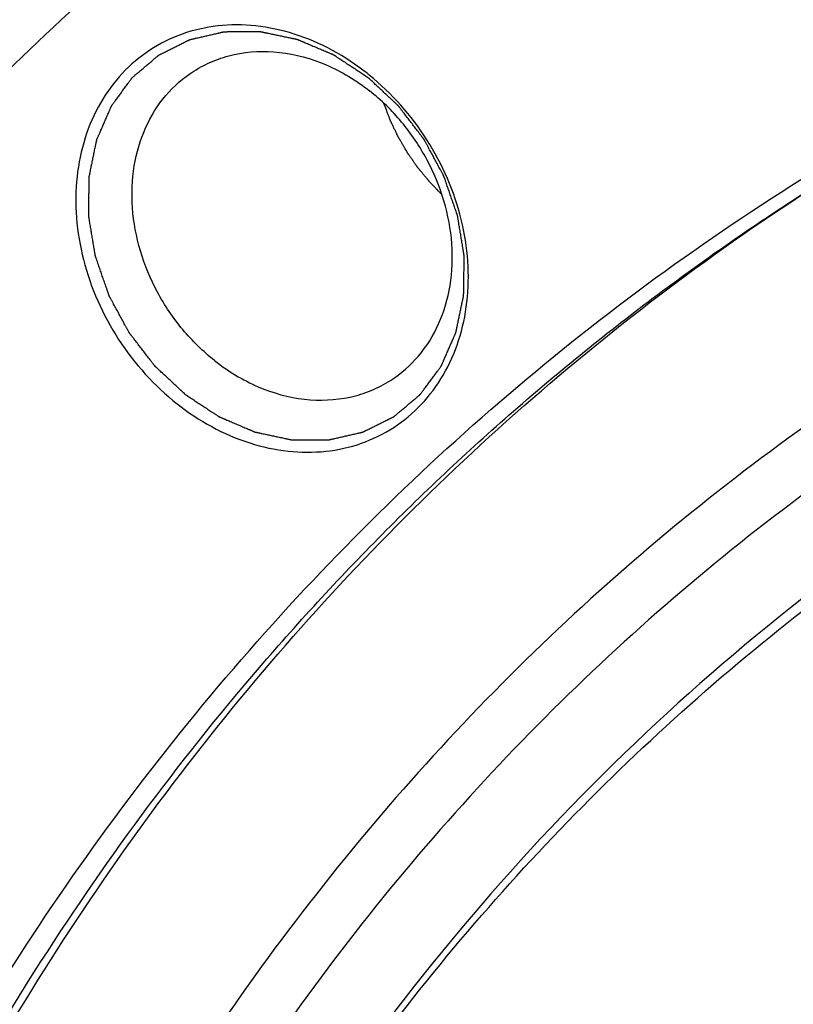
# Model space of a CAD drawing. Header units: millimetres. Extents: x 0 to 420, y 0 to 297.
# Tile 85 of 108: x 131.9 to 137.28, y 61.21 to 68.06. Entities that reach past the tile are written whole.
import ezdxf

# ---------------------------------------------------------------- set-up
doc = ezdxf.new("R2010")
doc.units = ezdxf.units.MM
doc.header["$LTSCALE"] = 23.1
for name, color, linetype in [('030', 7, 'CONTINUOUS'), ('NOS-TELESO', 7, 'CONTINUOUS'), ('PRIR-VYST', 7, 'CONTINUOUS')]:
    doc.layers.add(name, color=color, linetype=linetype)

msp = doc.modelspace()

# ---------------------------------------------------------------- linework, layer by layer
at = {"layer": '030', "color": 7, "linetype": 'Continuous'}
for points, knots in [([(140.28626, 26.71272), (138.67621, 27.98819), (135.70282, 30.90896), (132.21755, 36.08105), (129.84289, 41.80716), (128.72219, 47.75876), (128.93171, 53.59814), (130.47803, 58.98431), (132.85517, 62.8545), (135.29658, 65.36397), (136.67529, 66.41277), (137.39619, 66.88002)], [0, 0, 0, 0, 0.1326998, 0.2670249, 0.400397, 0.5304145, 0.6553332, 0.7744919, 0.8885949, 0.9445, 1, 1, 1, 1]), ([(138.33182, 65.87218), (137.63195, 65.44612), (136.29064, 64.482), (133.90509, 62.14723), (131.56252, 58.49991), (130.01067, 53.37513), (129.75448, 47.78635), (130.79282, 42.0701), (133.05376, 36.56147), (136.39701, 31.58695), (139.25819, 28.78298), (140.80823, 27.5617)], [0, 0, 0, 0, 0.055268, 0.1108992, 0.2244511, 0.343244, 0.4680874, 0.5983123, 0.7320895, 0.8668922, 1, 1, 1, 1]), ([(138.52143, 65.54923), (137.83404, 65.12855), (136.51687, 64.17725), (134.17506, 61.87565), (131.87709, 58.2836), (130.35741, 53.24012), (130.11094, 47.7422), (131.13632, 42.12025), (133.36276, 36.70323), (136.65237, 31.8116), (139.46665, 29.05417), (140.99114, 27.85302)], [0, 0, 0, 0, 0.0552639, 0.1108965, 0.2244627, 0.3432733, 0.4681283, 0.5983539, 0.7321218, 0.8669087, 1, 1, 1, 1]), ([(138.5083, 64.86202), (137.59028, 64.27181), (135.86207, 62.88187), (133.73973, 60.28075), (132.13801, 57.2387), (131.45883, 55.01551), (131.21356, 53.86769)], [0, 0, 0, 0, 0.2420781, 0.4876668, 0.7396549, 1, 1, 1, 1])]:
    msp.add_open_spline(points, degree=3, knots=knots, dxfattribs=at)
at = {"layer": 'NOS-TELESO', "color": 7, "linetype": 'Continuous'}
msp.add_arc((133.21852, 66.29785), 1.76857, 51.121439, 51.765005, dxfattribs=at)
for points, knots in [([(135.04061, 70.71561), (135.54363, 71.03568), (136.58017, 71.63204), (138.21133, 72.3862), (139.91132, 72.99673), (141.67086, 73.4603), (143.48054, 73.77453), (145.33066, 73.9378), (147.21143, 73.94931), (149.76374, 73.76119), (152.9836, 73.13994), (156.12156, 72.0414), (158.57365, 70.88891), (161.00381, 69.54081), (162.73336, 68.34423), (163.83676, 67.47486)], [0, 0, 0, 0, 0.0578921, 0.1159355, 0.1742772, 0.2330556, 0.292397, 0.3524124, 0.4131948, 0.4748182, 0.6006913, 0.7303066, 0.796524, 0.8636001, 1, 1, 1, 1]), ([(138.43144, 23.49535), (136.93395, 24.67523), (134.11679, 27.31291), (130.58136, 31.90499), (127.81805, 37.00579), (125.93274, 42.42363), (124.99727, 47.95519), (125.04324, 52.53488), (125.5905, 56.04363), (126.24178, 58.5498), (127.13166, 60.92904), (128.25189, 63.15852), (129.59194, 65.21641), (131.13908, 67.08254), (132.87842, 68.73845), (134.79305, 70.16778), (136.86419, 71.35639), (139.07145, 72.29265), (141.39311, 72.96753), (143.80636, 73.3747), (146.28766, 73.51054), (148.81293, 73.37409), (151.35783, 72.96703), (153.89785, 72.29366), (156.40901, 71.36049), (159.71021, 69.7712), (162.03509, 68.23423), (163.49606, 67.08314)], [0, 0, 0, 0, 0.0674969, 0.1358969, 0.2043492, 0.2719971, 0.3380787, 0.402026, 0.4331344, 0.4636319, 0.4935394, 0.5229027, 0.5517913, 0.5802971, 0.6085306, 0.6366161, 0.6646856, 0.6928717, 0.7213013, 0.7500887, 0.7793306, 0.8091021, 0.8394549, 0.8704158, 0.9019875, 0.9341498, 1, 1, 1, 1]), ([(138.45487, 23.33533), (137.50406, 24.08447), (135.67109, 25.69479), (133.17707, 28.39059), (130.95512, 31.3441), (129.03911, 34.51043), (127.45782, 37.84199), (126.2352, 41.28858), (125.38985, 44.79837), (124.93482, 48.31854), (124.87745, 51.79612), (125.21921, 55.17866), (125.95575, 58.41496), (127.07688, 61.45571), (128.56651, 64.2541), (130.40297, 66.76668), (132.55786, 68.95335), (134.18851, 70.17342), (135.04061, 70.71561)], [0, 0, 0, 0, 0.0661044, 0.1329508, 0.2002251, 0.2675932, 0.3347168, 0.4012686, 0.4669484, 0.5314978, 0.5947153, 0.6564699, 0.7167132, 0.7754882, 0.8329337, 0.8892814, 0.944845, 1, 1, 1, 1]), ([(134.31307, 67.68702), (134.16213, 67.80595), (133.90691, 67.94703), (133.54209, 68.02553), (133.27581, 68.02643), (133.02336, 67.96932), (132.79492, 67.8561), (132.60008, 67.69126), (132.44676, 67.48181), (132.34067, 67.23651), (132.2854, 66.96518), (132.28256, 66.67817), (132.34882, 66.2862), (132.55648, 65.81879), (132.8326, 65.51297), (132.9911, 65.38809)], [0, 0, 0, 0, 0.1292784, 0.1906501, 0.249707, 0.3069551, 0.3632345, 0.4195779, 0.4770047, 0.5363207, 0.5979864, 0.6620753, 0.7283033, 0.8642545, 1, 1, 1, 1]), ([(133.04788, 65.45338), (133.03909, 65.46157), (133.02153, 65.47796), (132.99517, 65.50254), (132.96882, 65.52712), (132.94247, 65.5517), (132.92051, 65.57218), (132.90294, 65.58857), (132.88976, 65.60086), (132.87878, 65.6111), (132.87, 65.61929), (132.86341, 65.62544), (132.85682, 65.63158), (132.85133, 65.63671), (132.84694, 65.6408), (132.8442, 65.64336), (132.842, 65.64541), (132.84035, 65.64695), (132.83898, 65.64823), (132.83802, 65.64912), (132.83747, 65.64964), (132.83704, 65.65), (132.83671, 65.65048), (132.83624, 65.65107), (132.83543, 65.65213), (132.83427, 65.65363), (132.83287, 65.65544), (132.83101, 65.65785), (132.82869, 65.66086), (132.82496, 65.66567), (132.82031, 65.67169), (132.81473, 65.67892), (132.80915, 65.68614), (132.80171, 65.69578), (132.7924, 65.70782), (132.78124, 65.72227), (132.76635, 65.74153), (132.74775, 65.76561), (132.72914, 65.78969), (132.71426, 65.80896), (132.70309, 65.82341), (132.69379, 65.83545), (132.68635, 65.84508), (132.68077, 65.85231), (132.67518, 65.85953), (132.67053, 65.86555), (132.66681, 65.87037), (132.66448, 65.87338), (132.66262, 65.87579), (132.66123, 65.87759), (132.66007, 65.8791), (132.65925, 65.88015), (132.65879, 65.88076), (132.65842, 65.88119), (132.65817, 65.88171), (132.6578, 65.88237), (132.65717, 65.88355), (132.65626, 65.88522), (132.65517, 65.88723), (132.65371, 65.8899), (132.65189, 65.89325), (132.64898, 65.8986), (132.64535, 65.90529), (132.64099, 65.91332), (132.63662, 65.92135), (132.63081, 65.93205), (132.62353, 65.94544), (132.61481, 65.96149), (132.60317, 65.9829), (132.58863, 66.00967), (132.57409, 66.03643), (132.56245, 66.05784), (132.55372, 66.0739), (132.54645, 66.08728), (132.54064, 66.09798), (132.53627, 66.10601), (132.53191, 66.11404), (132.52827, 66.12073), (132.52537, 66.12608), (132.52355, 66.12943), (132.52209, 66.1321), (132.521, 66.13411), (132.5201, 66.13578), (132.51945, 66.13695), (132.5191, 66.13763), (132.5188, 66.13811), (132.51864, 66.13867), (132.51838, 66.13939), (132.51794, 66.14066), (132.51731, 66.14247), (132.51656, 66.14464), (132.51555, 66.14753), (132.51429, 66.15115), (132.51228, 66.15694), (132.50977, 66.16417), (132.50675, 66.17285), (132.50373, 66.18154), (132.49971, 66.19311), (132.49468, 66.20758), (132.48864, 66.22495), (132.48059, 66.2481), (132.47054, 66.27704), (132.46048, 66.30598), (132.45243, 66.32913), (132.44639, 66.34649), (132.44136, 66.36096), (132.43734, 66.37254), (132.43432, 66.38122), (132.4313, 66.3899), (132.42879, 66.39714), (132.42678, 66.40293), (132.42552, 66.40654), (132.42451, 66.40944), (132.42376, 66.41161), (132.42313, 66.41342), (132.42269, 66.41468), (132.42245, 66.41541), (132.42222, 66.41595), (132.42217, 66.41649), (132.42203, 66.41722), (132.42183, 66.41849), (132.42152, 66.4203), (132.42116, 66.42248), (132.42068, 66.42538), (132.42007, 66.429), (132.4191, 66.4348), (132.41789, 66.44205), (132.41644, 66.45075), (132.41499, 66.45945), (132.41305, 66.47106), (132.41063, 66.48556), (132.40773, 66.50296), (132.40386, 66.52616), (132.39902, 66.55516), (132.39418, 66.58417), (132.39031, 66.60737), (132.3874, 66.62477), (132.38498, 66.63927), (132.38304, 66.65087), (132.38159, 66.65958), (132.38014, 66.66828), (132.37893, 66.67553), (132.37796, 66.68133), (132.37736, 66.68495), (132.37687, 66.68785), (132.37651, 66.69003), (132.37621, 66.69184), (132.37599, 66.69311), (132.37588, 66.69383), (132.37576, 66.69438), (132.3758, 66.69491), (132.3758, 66.69562), (132.37582, 66.69687), (132.37583, 66.69865), (132.37586, 66.70078), (132.3759, 66.70363), (132.37594, 66.70719), (132.37601, 66.71288), (132.37609, 66.71999), (132.3762, 66.72853), (132.3763, 66.73707), (132.37644, 66.74845), (132.37661, 66.76268), (132.37682, 66.77975), (132.37709, 66.80252), (132.37744, 66.83098), (132.37778, 66.85943), (132.37806, 66.8822), (132.37826, 66.89927), (132.37843, 66.9135), (132.37857, 66.92488), (132.37867, 66.93342), (132.37878, 66.94196), (132.37886, 66.94907), (132.37893, 66.95476), (132.37898, 66.95832), (132.37901, 66.96117), (132.37903, 66.9633), (132.37906, 66.96508), (132.37907, 66.96633), (132.37909, 66.96703), (132.37906, 66.96758), (132.3792, 66.96807), (132.37932, 66.96875), (132.37957, 66.96992), (132.37991, 66.9716), (132.38033, 66.97361), (132.38088, 66.97629), (132.38157, 66.97964), (132.38267, 66.98501), (132.38405, 66.99172), (132.38571, 66.99976), (132.38736, 67.00781), (132.38957, 67.01854), (132.39232, 67.03196), (132.39563, 67.04805), (132.40005, 67.06952), (132.40556, 67.09634), (132.41108, 67.12317), (132.41549, 67.14463), (132.4188, 67.16073), (132.42156, 67.17415), (132.42376, 67.18488), (132.42542, 67.19293), (132.42707, 67.20097), (132.42845, 67.20768), (132.42955, 67.21305), (132.43024, 67.2164), (132.43079, 67.21908), (132.43121, 67.22109), (132.43155, 67.22277), (132.43179, 67.22395), (132.43194, 67.22461), (132.43201, 67.22513), (132.43224, 67.22558), (132.4325, 67.2262), (132.43297, 67.22727), (132.43364, 67.22881), (132.43444, 67.23065), (132.43551, 67.23311), (132.43685, 67.23618), (132.43899, 67.24109), (132.44167, 67.24724), (132.44488, 67.25461), (132.44809, 67.26199), (132.45238, 67.27182), (132.45773, 67.28411), (132.46415, 67.29885), (132.47272, 67.31852), (132.48343, 67.34309), (132.49413, 67.36767), (132.5027, 67.38734), (132.50912, 67.40208), (132.51447, 67.41437), (132.51876, 67.4242), (132.52197, 67.43158), (132.52518, 67.43895), (132.52786, 67.44509), (132.53, 67.45001), (132.53134, 67.45308), (132.53241, 67.45554), (132.53321, 67.45738), (132.53388, 67.45892), (132.53434, 67.46), (132.53462, 67.4606), (132.53479, 67.46109), (132.53511, 67.46145), (132.53547, 67.46197), (132.53614, 67.46286), (132.53708, 67.46415), (132.53822, 67.46569), (132.53973, 67.46774), (132.54162, 67.47031), (132.54464, 67.47442), (132.54842, 67.47955), (132.55295, 67.48571), (132.55749, 67.49187), (132.56354, 67.50008), (132.57109, 67.51035), (132.58016, 67.52267), (132.59225, 67.53909), (132.60737, 67.55963), (132.62249, 67.58016), (132.63458, 67.59659), (132.64365, 67.60891), (132.6512, 67.61917), (132.65725, 67.62739), (132.66178, 67.63355), (132.66632, 67.63971), (132.6701, 67.64484), (132.67312, 67.64894), (132.67501, 67.65151), (132.67652, 67.65356), (132.67766, 67.65511), (132.6786, 67.65639), (132.67926, 67.65729), (132.67965, 67.65779), (132.6799, 67.65821), (132.68029, 67.65848), (132.68076, 67.6589), (132.6816, 67.6596), (132.68279, 67.66061), (132.68422, 67.66182), (132.68613, 67.66344), (132.68852, 67.66546), (132.69233, 67.66869), (132.69711, 67.67273), (132.70283, 67.67758), (132.70856, 67.68243), (132.7162, 67.68889), (132.72575, 67.69698), (132.7372, 67.70667), (132.75248, 67.7196), (132.77157, 67.73577), (132.79066, 67.75193), (132.80594, 67.76486), (132.81739, 67.77456), (132.82694, 67.78264), (132.83458, 67.78911), (132.8403, 67.79395), (132.84603, 67.7988), (132.8508, 67.80284), (132.85462, 67.80608), (132.85701, 67.8081), (132.85892, 67.80971), (132.86035, 67.81093), (132.86155, 67.81193), (132.86238, 67.81265), (132.86286, 67.81304), (132.8632, 67.81338), (132.86364, 67.81355), (132.86419, 67.81384), (132.86517, 67.81433), (132.86657, 67.81503), (132.86824, 67.81587), (132.87048, 67.81698), (132.87327, 67.81838), (132.87774, 67.82062), (132.88332, 67.82341), (132.89003, 67.82676), (132.89673, 67.83012), (132.90567, 67.83459), (132.91684, 67.84018), (132.93024, 67.84688), (132.94812, 67.85583), (132.97046, 67.867), (132.99281, 67.87818), (133.01068, 67.88712), (133.02409, 67.89383), (133.03526, 67.89942), (133.0442, 67.90389), (133.0509, 67.90724), (133.0576, 67.9106), (133.06319, 67.91339), (133.06766, 67.91563), (133.07045, 67.91702), (133.07268, 67.91814), (133.07436, 67.91898), (133.07576, 67.91968), (133.07673, 67.92017), (133.0773, 67.92044), (133.0777, 67.92069), (133.07819, 67.92076), (133.07881, 67.92092), (133.07992, 67.92116), (133.08149, 67.92153), (133.08338, 67.92197), (133.0859, 67.92255), (133.08905, 67.92328), (133.09409, 67.92444), (133.10039, 67.92589), (133.10795, 67.92764), (133.11551, 67.92939), (133.12559, 67.93171), (133.13819, 67.93462), (133.15331, 67.93811), (133.17347, 67.94277), (133.19867, 67.94859), (133.22387, 67.95441), (133.24403, 67.95906), (133.25915, 67.96255), (133.27175, 67.96546), (133.28184, 67.96779), (133.2894, 67.96954), (133.29696, 67.97128), (133.30326, 67.97274), (133.3083, 67.9739), (133.31145, 67.97463), (133.31397, 67.97521), (133.31586, 67.97565), (133.31743, 67.97601), (133.31853, 67.97627), (133.31916, 67.9764), (133.31963, 67.97655), (133.32013, 67.97651), (133.32078, 67.97652), (133.32193, 67.97652), (133.32357, 67.97652), (133.32553, 67.97653), (133.32816, 67.97653), (133.33143, 67.97653), (133.33668, 67.97654), (133.34323, 67.97655), (133.3511, 67.97656), (133.35896, 67.97657), (133.36945, 67.97658), (133.38256, 67.9766), (133.39829, 67.97662), (133.41926, 67.97665), (133.44548, 67.97669), (133.47169, 67.97672), (133.49266, 67.97675), (133.50839, 67.97677), (133.5215, 67.97679), (133.53199, 67.9768), (133.53985, 67.97681), (133.54772, 67.97682), (133.55427, 67.97683), (133.55952, 67.97684), (133.56279, 67.97684), (133.56542, 67.97684), (133.56738, 67.97685), (133.56902, 67.97685), (133.57017, 67.97685), (133.57082, 67.97684), (133.57131, 67.97688), (133.57181, 67.97674), (133.57248, 67.97661), (133.57365, 67.97636), (133.57531, 67.97601), (133.57731, 67.97559), (133.57998, 67.97503), (133.58331, 67.97433), (133.58864, 67.97321), (133.59531, 67.97181), (133.6033, 67.97013), (133.6113, 67.96845), (133.62196, 67.96621), (133.63529, 67.96341), (133.65129, 67.96005), (133.67261, 67.95557), (133.69927, 67.94997), (133.72593, 67.94438), (133.74725, 67.9399), (133.76325, 67.93654), (133.77658, 67.93374), (133.78724, 67.9315), (133.79524, 67.92982), (133.80323, 67.92814), (133.8099, 67.92674), (133.81523, 67.92562), (133.81856, 67.92492), (133.82123, 67.92436), (133.82323, 67.92394), (133.82489, 67.92359), (133.82606, 67.92335), (133.82672, 67.9232), (133.82723, 67.92313), (133.82771, 67.92288), (133.82837, 67.92262), (133.82951, 67.92213), (133.83114, 67.92145), (133.83309, 67.92062), (133.8357, 67.91952), (133.83896, 67.91814), (133.84418, 67.91594), (133.8507, 67.91318), (133.85852, 67.90987), (133.86635, 67.90657), (133.87678, 67.90216), (133.88982, 67.89665), (133.90547, 67.89004), (133.92634, 67.88122), (133.95242, 67.8702), (133.97851, 67.85918), (133.99937, 67.85037), (134.01502, 67.84375), (134.02806, 67.83824), (134.0385, 67.83384), (134.04632, 67.83053), (134.05415, 67.82722), (134.06067, 67.82447), (134.06588, 67.82226), (134.06914, 67.82089), (134.07175, 67.81978), (134.07371, 67.81896), (134.07534, 67.81827), (134.07648, 67.81779), (134.07713, 67.8175), (134.07763, 67.81733), (134.07809, 67.81699), (134.07871, 67.81659), (134.0798, 67.81587), (134.08136, 67.81485), (134.08323, 67.81363), (134.08572, 67.81199), (134.08884, 67.80995), (134.09383, 67.80668), (134.10006, 67.80259), (134.10754, 67.79769), (134.11502, 67.79278), (134.12499, 67.78624), (134.13746, 67.77807), (134.15242, 67.76826), (134.17236, 67.75518), (134.1973, 67.73883), (134.22722, 67.71921), (134.25714, 67.69959), (134.28705, 67.67997), (134.307, 67.66689), (134.31697, 67.66035)], [0, 0, 0, 0, 0.0078125, 0.015625, 0.0234375, 0.03125, 0.0390625, 0.0429688, 0.046875, 0.0507812, 0.0527344, 0.0546875, 0.0566406, 0.0585938, 0.0595703, 0.0605469, 0.0610352, 0.0615234, 0.0620117, 0.0622559, 0.0623779, 0.0625, 0.0626221, 0.0627441, 0.0629883, 0.0634766, 0.0639648, 0.0644531, 0.0654297, 0.0664062, 0.0683594, 0.0703125, 0.0722656, 0.0742188, 0.078125, 0.0820312, 0.0859375, 0.09375, 0.1015625, 0.1054688, 0.109375, 0.1132812, 0.1152344, 0.1171875, 0.1191406, 0.1210938, 0.1220703, 0.1230469, 0.1235352, 0.1240234, 0.1245117, 0.1247559, 0.1248779, 0.125, 0.1251221, 0.1252441, 0.1254883, 0.1259766, 0.1264648, 0.1269531, 0.1279297, 0.1289062, 0.1308594, 0.1328125, 0.1347656, 0.1367188, 0.140625, 0.1445312, 0.1484375, 0.15625, 0.1640625, 0.1679688, 0.171875, 0.1757812, 0.1777344, 0.1796875, 0.1816406, 0.1835938, 0.1845703, 0.1855469, 0.1860352, 0.1865234, 0.1870117, 0.1872559, 0.1873779, 0.1875, 0.1876221, 0.1877441, 0.1879883, 0.1884766, 0.1889648, 0.1894531, 0.1904297, 0.1914062, 0.1933594, 0.1953125, 0.1972656, 0.1992188, 0.203125, 0.2070312, 0.2109375, 0.21875, 0.2265625, 0.2304688, 0.234375, 0.2382812, 0.2402344, 0.2421875, 0.2441406, 0.2460938, 0.2470703, 0.2480469, 0.2485352, 0.2490234, 0.2495117, 0.2497559, 0.2498779, 0.25, 0.2501221, 0.2502441, 0.2504883, 0.2509766, 0.2514648, 0.2519531, 0.2529297, 0.2539062, 0.2558594, 0.2578125, 0.2597656, 0.2617188, 0.265625, 0.2695312, 0.2734375, 0.28125, 0.2890625, 0.2929688, 0.296875, 0.3007812, 0.3027344, 0.3046875, 0.3066406, 0.3085938, 0.3095703, 0.3105469, 0.3110352, 0.3115234, 0.3120117, 0.3122559, 0.3123779, 0.3125, 0.3126221, 0.3127441, 0.3129883, 0.3134766, 0.3139648, 0.3144531, 0.3154297, 0.3164062, 0.3183594, 0.3203125, 0.3222656, 0.3242188, 0.328125, 0.3320312, 0.3359375, 0.34375, 0.3515625, 0.3554688, 0.359375, 0.3632812, 0.3652344, 0.3671875, 0.3691406, 0.3710938, 0.3720703, 0.3730469, 0.3735352, 0.3740234, 0.3745117, 0.3747559, 0.3748779, 0.375, 0.3751221, 0.3752441, 0.3754883, 0.3759766, 0.3764648, 0.3769531, 0.3779297, 0.3789062, 0.3808594, 0.3828125, 0.3847656, 0.3867188, 0.390625, 0.3945312, 0.3984375, 0.40625, 0.4140625, 0.4179688, 0.421875, 0.4257812, 0.4277344, 0.4296875, 0.4316406, 0.4335938, 0.4345703, 0.4355469, 0.4360352, 0.4365234, 0.4370117, 0.4372559, 0.4373779, 0.4375, 0.4376221, 0.4377441, 0.4379883, 0.4384766, 0.4389648, 0.4394531, 0.4404297, 0.4414062, 0.4433594, 0.4453125, 0.4472656, 0.4492188, 0.453125, 0.4570312, 0.4609375, 0.46875, 0.4765625, 0.4804688, 0.484375, 0.4882812, 0.4902344, 0.4921875, 0.4941406, 0.4960938, 0.4970703, 0.4980469, 0.4985352, 0.4990234, 0.4995117, 0.4997559, 0.4998779, 0.5, 0.5001221, 0.5002441, 0.5004883, 0.5009766, 0.5014648, 0.5019531, 0.5029297, 0.5039062, 0.5058594, 0.5078125, 0.5097656, 0.5117188, 0.515625, 0.5195312, 0.5234375, 0.53125, 0.5390625, 0.5429688, 0.546875, 0.5507812, 0.5527344, 0.5546875, 0.5566406, 0.5585938, 0.5595703, 0.5605469, 0.5610352, 0.5615234, 0.5620117, 0.5622559, 0.5623779, 0.5625, 0.5626221, 0.5627441, 0.5629883, 0.5634766, 0.5639648, 0.5644531, 0.5654297, 0.5664062, 0.5683594, 0.5703125, 0.5722656, 0.5742188, 0.578125, 0.5820312, 0.5859375, 0.59375, 0.6015625, 0.6054688, 0.609375, 0.6132812, 0.6152344, 0.6171875, 0.6191406, 0.6210938, 0.6220703, 0.6230469, 0.6235352, 0.6240234, 0.6245117, 0.6247559, 0.6248779, 0.625, 0.6251221, 0.6252441, 0.6254883, 0.6259766, 0.6264648, 0.6269531, 0.6279297, 0.6289062, 0.6308594, 0.6328125, 0.6347656, 0.6367188, 0.640625, 0.6445312, 0.6484375, 0.65625, 0.6640625, 0.6679688, 0.671875, 0.6757812, 0.6777344, 0.6796875, 0.6816406, 0.6835938, 0.6845703, 0.6855469, 0.6860352, 0.6865234, 0.6870117, 0.6872559, 0.6873779, 0.6875, 0.6876221, 0.6877441, 0.6879883, 0.6884766, 0.6889648, 0.6894531, 0.6904297, 0.6914062, 0.6933594, 0.6953125, 0.6972656, 0.6992188, 0.703125, 0.7070312, 0.7109375, 0.71875, 0.7265625, 0.7304688, 0.734375, 0.7382812, 0.7402344, 0.7421875, 0.7441406, 0.7460938, 0.7470703, 0.7480469, 0.7485352, 0.7490234, 0.7495117, 0.7497559, 0.7498779, 0.75, 0.7501221, 0.7502441, 0.7504883, 0.7509766, 0.7514648, 0.7519531, 0.7529297, 0.7539062, 0.7558594, 0.7578125, 0.7597656, 0.7617188, 0.765625, 0.7695312, 0.7734375, 0.78125, 0.7890625, 0.7929688, 0.796875, 0.8007812, 0.8027344, 0.8046875, 0.8066406, 0.8085938, 0.8095703, 0.8105469, 0.8110352, 0.8115234, 0.8120117, 0.8122559, 0.8123779, 0.8125, 0.8126221, 0.8127441, 0.8129883, 0.8134766, 0.8139648, 0.8144531, 0.8154297, 0.8164062, 0.8183594, 0.8203125, 0.8222656, 0.8242188, 0.828125, 0.8320312, 0.8359375, 0.84375, 0.8515625, 0.8554688, 0.859375, 0.8632812, 0.8652344, 0.8671875, 0.8691406, 0.8710938, 0.8720703, 0.8730469, 0.8735352, 0.8740234, 0.8745117, 0.8747559, 0.8748779, 0.875, 0.8751221, 0.8752441, 0.8754883, 0.8759766, 0.8764648, 0.8769531, 0.8779297, 0.8789062, 0.8808594, 0.8828125, 0.8847656, 0.8867188, 0.890625, 0.8945312, 0.8984375, 0.90625, 0.9140625, 0.9179688, 0.921875, 0.9257812, 0.9277344, 0.9296875, 0.9316406, 0.9335938, 0.9345703, 0.9355469, 0.9360352, 0.9365234, 0.9370117, 0.9372559, 0.9373779, 0.9375, 0.9376221, 0.9377441, 0.9379883, 0.9384766, 0.9389648, 0.9394531, 0.9404297, 0.9414062, 0.9433594, 0.9453125, 0.9472656, 0.9492188, 0.953125, 0.9570312, 0.9609375, 0.96875, 0.9765625, 0.984375, 0.9921875, 1, 1, 1, 1]), ([(133.10719, 67.70207), (133.14996, 67.72928), (133.24107, 67.77638), (133.43993, 67.83799), (133.71323, 67.84877), (134.03989, 67.75775), (134.23853, 67.63722), (134.33103, 67.56434)], [0, 0, 0, 0, 0.1161198, 0.2334307, 0.4748039, 0.7302674, 1, 1, 1, 1]), ([(133.2523, 65.68841), (133.17113, 65.75236), (133.0212, 65.89903), (132.84549, 66.15909), (132.72586, 66.44716), (132.66962, 66.74643), (132.68051, 67.0396), (132.75893, 67.30944), (132.90125, 67.53908), (133.0347, 67.65594), (133.10719, 67.70207)], [0, 0, 0, 0, 0.1330085, 0.2677184, 0.4014557, 0.5317263, 0.6567052, 0.7756855, 0.8893951, 1, 1, 1, 1]), ([(132.9911, 65.38809), (133.14144, 65.26963), (133.39551, 65.12898), (133.75876, 65.05003), (134.02403, 65.04831), (134.27576, 65.10411), (134.50388, 65.21562), (134.6989, 65.37845), (134.85297, 65.58574), (134.96035, 65.8289), (135.01743, 66.09826), (135.02256, 66.38361), (134.95985, 66.77408), (134.75709, 67.24119), (134.48517, 67.54841), (134.3286, 67.67464)], [0, 0, 0, 0, 0.129338, 0.1907523, 0.2498567, 0.3071478, 0.363454, 0.4197974, 0.4771928, 0.5364487, 0.5980351, 0.6620398, 0.7281952, 0.8641005, 1, 1, 1, 1]), ([(133.04788, 65.45338), (133.05767, 65.44693), (133.07725, 65.43405), (133.10663, 65.41472), (133.136, 65.3954), (133.16537, 65.37607), (133.18985, 65.35997), (133.20943, 65.34708), (133.22412, 65.33742), (133.23636, 65.32936), (133.24615, 65.32292), (133.25349, 65.31809), (133.26084, 65.31326), (133.26696, 65.30923), (133.27185, 65.30601), (133.27491, 65.304), (133.27736, 65.30239), (133.2792, 65.30118), (133.28073, 65.30018), (133.2818, 65.29947), (133.28241, 65.29907), (133.28286, 65.29874), (133.28336, 65.29856), (133.28401, 65.29827), (133.28515, 65.2978), (133.28678, 65.2971), (133.28873, 65.29626), (133.29134, 65.29515), (133.2946, 65.29376), (133.29981, 65.29154), (133.30633, 65.28876), (133.31414, 65.28543), (133.32196, 65.28209), (133.33239, 65.27765), (133.34542, 65.27209), (133.36106, 65.26542), (133.38191, 65.25653), (133.40797, 65.24542), (133.43404, 65.23431), (133.45489, 65.22541), (133.47053, 65.21875), (133.48356, 65.21319), (133.49398, 65.20874), (133.5018, 65.20541), (133.50962, 65.20208), (133.51614, 65.1993), (133.52135, 65.19707), (133.52461, 65.19569), (133.52721, 65.19457), (133.52917, 65.19374), (133.5308, 65.19305), (133.53194, 65.19256), (133.53259, 65.19229), (133.53307, 65.19204), (133.53358, 65.19197), (133.53424, 65.19182), (133.53541, 65.19158), (133.53708, 65.19122), (133.53908, 65.19079), (133.54174, 65.19022), (133.54507, 65.18951), (133.5504, 65.18837), (133.55707, 65.18694), (133.56506, 65.18523), (133.57306, 65.18353), (133.58372, 65.18125), (133.59705, 65.1784), (133.61305, 65.17498), (133.63437, 65.17042), (133.66103, 65.16472), (133.68768, 65.15902), (133.70901, 65.15446), (133.725, 65.15104), (133.73833, 65.14819), (133.74899, 65.14591), (133.75699, 65.1442), (133.76498, 65.1425), (133.77165, 65.14107), (133.77698, 65.13993), (133.78031, 65.13922), (133.78298, 65.13865), (133.78498, 65.13822), (133.78664, 65.13787), (133.78781, 65.13761), (133.78848, 65.13748), (133.78898, 65.13734), (133.78948, 65.13737), (133.79014, 65.13736), (133.79131, 65.13737), (133.79298, 65.13736), (133.79498, 65.13736), (133.79765, 65.13736), (133.80099, 65.13736), (133.80633, 65.13736), (133.813, 65.13735), (133.82101, 65.13735), (133.82901, 65.13734), (133.83969, 65.13734), (133.85304, 65.13733), (133.86905, 65.13732), (133.8904, 65.1373), (133.9171, 65.13729), (133.94379, 65.13727), (133.96514, 65.13726), (133.98116, 65.13725), (133.9945, 65.13724), (134.00518, 65.13724), (134.01319, 65.13723), (134.02119, 65.13723), (134.02787, 65.13722), (134.0332, 65.13722), (134.03654, 65.13722), (134.03921, 65.13722), (134.04121, 65.13721), (134.04288, 65.13722), (134.04405, 65.13721), (134.04471, 65.13722), (134.04523, 65.13718), (134.04568, 65.13733), (134.0463, 65.13745), (134.04738, 65.13771), (134.04893, 65.13806), (134.05079, 65.13849), (134.05327, 65.13905), (134.05637, 65.13976), (134.06132, 65.14089), (134.06752, 65.14231), (134.07495, 65.14401), (134.08238, 65.14571), (134.09229, 65.14798), (134.10468, 65.15081), (134.11955, 65.15421), (134.13937, 65.15875), (134.16415, 65.16441), (134.18892, 65.17008), (134.20874, 65.17462), (134.22361, 65.17802), (134.236, 65.18085), (134.24591, 65.18312), (134.25334, 65.18482), (134.26078, 65.18652), (134.26697, 65.18793), (134.27193, 65.18907), (134.27502, 65.18978), (134.2775, 65.19034), (134.27936, 65.19077), (134.28091, 65.19113), (134.28199, 65.19137), (134.28261, 65.19152), (134.28309, 65.19159), (134.28349, 65.19183), (134.28406, 65.1921), (134.28503, 65.19259), (134.28644, 65.19328), (134.28811, 65.19411), (134.29035, 65.19522), (134.29315, 65.19661), (134.29763, 65.19882), (134.30323, 65.20159), (134.30995, 65.20492), (134.31667, 65.20825), (134.32562, 65.21268), (134.33682, 65.21822), (134.35026, 65.22487), (134.36817, 65.23374), (134.39057, 65.24482), (134.41296, 65.25591), (134.43088, 65.26478), (134.44431, 65.27143), (134.45551, 65.27697), (134.46447, 65.2814), (134.47118, 65.28473), (134.4779, 65.28805), (134.4835, 65.29082), (134.48798, 65.29304), (134.49078, 65.29443), (134.49302, 65.29553), (134.4947, 65.29636), (134.4961, 65.29706), (134.49708, 65.29754), (134.49763, 65.29783), (134.49807, 65.298), (134.49841, 65.29834), (134.4989, 65.29873), (134.49973, 65.29944), (134.50093, 65.30044), (134.50237, 65.30165), (134.50428, 65.30325), (134.50668, 65.30526), (134.51051, 65.30848), (134.5153, 65.3125), (134.52105, 65.31732), (134.52679, 65.32215), (134.53446, 65.32858), (134.54404, 65.33662), (134.55553, 65.34626), (134.57086, 65.35913), (134.59001, 65.37521), (134.60917, 65.39129), (134.6245, 65.40415), (134.63599, 65.4138), (134.64557, 65.42184), (134.65323, 65.42827), (134.65898, 65.43309), (134.66473, 65.43791), (134.66952, 65.44193), (134.67335, 65.44515), (134.67575, 65.44716), (134.67766, 65.44877), (134.6791, 65.44997), (134.68029, 65.45098), (134.68114, 65.45168), (134.68161, 65.45209), (134.68199, 65.45236), (134.68226, 65.45278), (134.68265, 65.45329), (134.68332, 65.45421), (134.68429, 65.45551), (134.68544, 65.45708), (134.68698, 65.45917), (134.68891, 65.46177), (134.692, 65.46595), (134.69585, 65.47116), (134.70048, 65.47742), (134.70511, 65.48368), (134.71128, 65.49202), (134.71899, 65.50245), (134.72824, 65.51497), (134.74058, 65.53166), (134.756, 65.55252), (134.77143, 65.57338), (134.78377, 65.59007), (134.79302, 65.60259), (134.80073, 65.61302), (134.8069, 65.62137), (134.81153, 65.62763), (134.81615, 65.63388), (134.82001, 65.6391), (134.82309, 65.64327), (134.82502, 65.64588), (134.82656, 65.64797), (134.82772, 65.64953), (134.82868, 65.65084), (134.82936, 65.65174), (134.82974, 65.65227), (134.83006, 65.65264), (134.83023, 65.65312), (134.8305, 65.65371), (134.83096, 65.65477), (134.83162, 65.65628), (134.83241, 65.65809), (134.83347, 65.6605), (134.83479, 65.66351), (134.8369, 65.66834), (134.83954, 65.67437), (134.84271, 65.6816), (134.84588, 65.68884), (134.8501, 65.69849), (134.85538, 65.71055), (134.86172, 65.72502), (134.87017, 65.74432), (134.88073, 65.76844), (134.89129, 65.79256), (134.89974, 65.81185), (134.90608, 65.82633), (134.91136, 65.83839), (134.91559, 65.84803), (134.91876, 65.85527), (134.92192, 65.86251), (134.92456, 65.86854), (134.92668, 65.87336), (134.928, 65.87638), (134.92905, 65.87879), (134.92985, 65.8806), (134.9305, 65.88211), (134.93097, 65.88316), (134.93123, 65.88377), (134.93146, 65.8842), (134.93153, 65.88472), (134.93168, 65.88539), (134.93192, 65.88656), (134.93227, 65.88823), (134.93269, 65.89024), (134.93325, 65.89292), (134.93395, 65.89627), (134.93507, 65.90163), (134.93648, 65.90833), (134.93816, 65.91636), (134.93984, 65.9244), (134.94208, 65.93511), (134.94489, 65.94851), (134.94825, 65.96458), (134.95273, 65.98601), (134.95834, 66.0128), (134.96395, 66.03959), (134.96843, 66.06102), (134.9718, 66.0771), (134.9746, 66.09049), (134.97684, 66.10121), (134.97852, 66.10925), (134.98021, 66.11728), (134.98161, 66.12398), (134.98273, 66.12934), (134.98343, 66.13269), (134.98399, 66.13536), (134.98441, 66.13737), (134.98476, 66.13905), (134.98501, 66.14022), (134.98514, 66.14089), (134.98528, 66.14138), (134.98525, 66.14193), (134.98527, 66.14263), (134.98529, 66.14388), (134.98532, 66.14566), (134.98535, 66.14779), (134.98539, 66.15063), (134.98545, 66.15419), (134.98553, 66.15988), (134.98564, 66.16699), (134.98578, 66.17552), (134.98591, 66.18405), (134.98608, 66.19542), (134.9863, 66.20964), (134.98656, 66.22671), (134.98691, 66.24946), (134.98735, 66.27789), (134.98779, 66.30633), (134.98814, 66.32908), (134.9884, 66.34614), (134.98862, 66.36036), (134.98879, 66.37174), (134.98892, 66.38027), (134.98905, 66.3888), (134.98916, 66.39591), (134.98925, 66.4016), (134.98931, 66.40515), (134.98935, 66.408), (134.98938, 66.41013), (134.98941, 66.41191), (134.98943, 66.41315), (134.98943, 66.41386), (134.98948, 66.41439), (134.98935, 66.41495), (134.98924, 66.41568), (134.98902, 66.41698), (134.98872, 66.41882), (134.98835, 66.42104), (134.98786, 66.42399), (134.98725, 66.42768), (134.98628, 66.43358), (134.98506, 66.44096), (134.98359, 66.44982), (134.98213, 66.45867), (134.98018, 66.47048), (134.97774, 66.48524), (134.97481, 66.50295), (134.9709, 66.52657), (134.96602, 66.55609), (134.96114, 66.58561), (134.95724, 66.60922), (134.95431, 66.62693), (134.95187, 66.64169), (134.94992, 66.6535), (134.94846, 66.66236), (134.94699, 66.67121), (134.94577, 66.67859), (134.9448, 66.6845), (134.94419, 66.68819), (134.9437, 66.69114), (134.94333, 66.69335), (134.94303, 66.6952), (134.94282, 66.69649), (134.94269, 66.69722), (134.94263, 66.69778), (134.94241, 66.69831), (134.94217, 66.69902), (134.94174, 66.70027), (134.94113, 66.70205), (134.94039, 66.70418), (134.9394, 66.70702), (134.93817, 66.71058), (134.9362, 66.71627), (134.93374, 66.72338), (134.93079, 66.73191), (134.92784, 66.74045), (134.9239, 66.75182), (134.91898, 66.76604), (134.91308, 66.78311), (134.90521, 66.80587), (134.89537, 66.83431), (134.88553, 66.86275), (134.87766, 66.88551), (134.87175, 66.90258), (134.86683, 66.9168), (134.8629, 66.92818), (134.85994, 66.93671), (134.85699, 66.94524), (134.85453, 66.95235), (134.85256, 66.95804), (134.85133, 66.9616), (134.85035, 66.96444), (134.84961, 66.96657), (134.84899, 66.96835), (134.84857, 66.9696), (134.84831, 66.97031), (134.84816, 66.97085), (134.84786, 66.97134), (134.84751, 66.97201), (134.84687, 66.97319), (134.84597, 66.97486), (134.84488, 66.97687), (134.84343, 66.97955), (134.84163, 66.9829), (134.83873, 66.98826), (134.83512, 66.99496), (134.83078, 67.003), (134.82644, 67.01104), (134.82065, 67.02176), (134.81342, 67.03516), (134.80474, 67.05125), (134.79317, 67.07269), (134.7787, 67.09949), (134.76424, 67.12629), (134.75266, 67.14773), (134.74398, 67.16381), (134.73675, 67.17721), (134.73097, 67.18793), (134.72663, 67.19597), (134.72229, 67.20401), (134.71867, 67.21071), (134.71578, 67.21607), (134.71397, 67.21942), (134.71252, 67.2221), (134.71144, 67.22411), (134.71053, 67.22579), (134.7099, 67.22696), (134.70953, 67.22763), (134.70929, 67.22815), (134.70891, 67.22858), (134.70846, 67.22919), (134.70764, 67.23025), (134.70649, 67.23176), (134.7051, 67.23357), (134.70324, 67.23598), (134.70092, 67.239), (134.69722, 67.24382), (134.69258, 67.24986), (134.68702, 67.2571), (134.68146, 67.26434), (134.67404, 67.274), (134.66477, 67.28607), (134.65365, 67.30055), (134.63882, 67.31986), (134.62028, 67.344), (134.60174, 67.36814), (134.58691, 67.38745), (134.57578, 67.40193), (134.56651, 67.414), (134.5591, 67.42365), (134.55354, 67.43089), (134.54797, 67.43814), (134.54334, 67.44417), (134.53963, 67.449), (134.53731, 67.45201), (134.53546, 67.45443), (134.53407, 67.45624), (134.53291, 67.45775), (134.5321, 67.45881), (134.53163, 67.4594), (134.53131, 67.45988), (134.53086, 67.46025), (134.53031, 67.46078), (134.52933, 67.46169), (134.52794, 67.46299), (134.52626, 67.46456), (134.52403, 67.46665), (134.52124, 67.46926), (134.51678, 67.47343), (134.5112, 67.47866), (134.5045, 67.48492), (134.4978, 67.49119), (134.48887, 67.49954), (134.47771, 67.50998), (134.46431, 67.52251), (134.44645, 67.53922), (134.42413, 67.56011), (134.39734, 67.58517), (134.37055, 67.61023), (134.34376, 67.63529), (134.3259, 67.652), (134.31697, 67.66035)], [0, 0, 0, 0, 0.0078125, 0.015625, 0.0234375, 0.03125, 0.0390625, 0.0429688, 0.046875, 0.0507812, 0.0527344, 0.0546875, 0.0566406, 0.0585938, 0.0595703, 0.0605469, 0.0610352, 0.0615234, 0.0620117, 0.0622559, 0.0623779, 0.0625, 0.0626221, 0.0627441, 0.0629883, 0.0634766, 0.0639648, 0.0644531, 0.0654297, 0.0664062, 0.0683594, 0.0703125, 0.0722656, 0.0742188, 0.078125, 0.0820312, 0.0859375, 0.09375, 0.1015625, 0.1054688, 0.109375, 0.1132812, 0.1152344, 0.1171875, 0.1191406, 0.1210938, 0.1220703, 0.1230469, 0.1235352, 0.1240234, 0.1245117, 0.1247559, 0.1248779, 0.125, 0.1251221, 0.1252441, 0.1254883, 0.1259766, 0.1264648, 0.1269531, 0.1279297, 0.1289062, 0.1308594, 0.1328125, 0.1347656, 0.1367188, 0.140625, 0.1445312, 0.1484375, 0.15625, 0.1640625, 0.1679688, 0.171875, 0.1757812, 0.1777344, 0.1796875, 0.1816406, 0.1835938, 0.1845703, 0.1855469, 0.1860352, 0.1865234, 0.1870117, 0.1872559, 0.1873779, 0.1875, 0.1876221, 0.1877441, 0.1879883, 0.1884766, 0.1889648, 0.1894531, 0.1904297, 0.1914062, 0.1933594, 0.1953125, 0.1972656, 0.1992188, 0.203125, 0.2070312, 0.2109375, 0.21875, 0.2265625, 0.2304688, 0.234375, 0.2382812, 0.2402344, 0.2421875, 0.2441406, 0.2460938, 0.2470703, 0.2480469, 0.2485352, 0.2490234, 0.2495117, 0.2497559, 0.2498779, 0.25, 0.2501221, 0.2502441, 0.2504883, 0.2509766, 0.2514648, 0.2519531, 0.2529297, 0.2539062, 0.2558594, 0.2578125, 0.2597656, 0.2617188, 0.265625, 0.2695312, 0.2734375, 0.28125, 0.2890625, 0.2929688, 0.296875, 0.3007812, 0.3027344, 0.3046875, 0.3066406, 0.3085938, 0.3095703, 0.3105469, 0.3110352, 0.3115234, 0.3120117, 0.3122559, 0.3123779, 0.3125, 0.3126221, 0.3127441, 0.3129883, 0.3134766, 0.3139648, 0.3144531, 0.3154297, 0.3164062, 0.3183594, 0.3203125, 0.3222656, 0.3242188, 0.328125, 0.3320312, 0.3359375, 0.34375, 0.3515625, 0.3554688, 0.359375, 0.3632812, 0.3652344, 0.3671875, 0.3691406, 0.3710938, 0.3720703, 0.3730469, 0.3735352, 0.3740234, 0.3745117, 0.3747559, 0.3748779, 0.375, 0.3751221, 0.3752441, 0.3754883, 0.3759766, 0.3764648, 0.3769531, 0.3779297, 0.3789062, 0.3808594, 0.3828125, 0.3847656, 0.3867188, 0.390625, 0.3945312, 0.3984375, 0.40625, 0.4140625, 0.4179688, 0.421875, 0.4257812, 0.4277344, 0.4296875, 0.4316406, 0.4335938, 0.4345703, 0.4355469, 0.4360352, 0.4365234, 0.4370117, 0.4372559, 0.4373779, 0.4375, 0.4376221, 0.4377441, 0.4379883, 0.4384766, 0.4389648, 0.4394531, 0.4404297, 0.4414062, 0.4433594, 0.4453125, 0.4472656, 0.4492188, 0.453125, 0.4570312, 0.4609375, 0.46875, 0.4765625, 0.4804688, 0.484375, 0.4882812, 0.4902344, 0.4921875, 0.4941406, 0.4960938, 0.4970703, 0.4980469, 0.4985352, 0.4990234, 0.4995117, 0.4997559, 0.4998779, 0.5, 0.5001221, 0.5002441, 0.5004883, 0.5009766, 0.5014648, 0.5019531, 0.5029297, 0.5039062, 0.5058594, 0.5078125, 0.5097656, 0.5117188, 0.515625, 0.5195312, 0.5234375, 0.53125, 0.5390625, 0.5429688, 0.546875, 0.5507812, 0.5527344, 0.5546875, 0.5566406, 0.5585938, 0.5595703, 0.5605469, 0.5610352, 0.5615234, 0.5620117, 0.5622559, 0.5623779, 0.5625, 0.5626221, 0.5627441, 0.5629883, 0.5634766, 0.5639648, 0.5644531, 0.5654297, 0.5664062, 0.5683594, 0.5703125, 0.5722656, 0.5742188, 0.578125, 0.5820312, 0.5859375, 0.59375, 0.6015625, 0.6054688, 0.609375, 0.6132812, 0.6152344, 0.6171875, 0.6191406, 0.6210938, 0.6220703, 0.6230469, 0.6235352, 0.6240234, 0.6245117, 0.6247559, 0.6248779, 0.625, 0.6251221, 0.6252441, 0.6254883, 0.6259766, 0.6264648, 0.6269531, 0.6279297, 0.6289062, 0.6308594, 0.6328125, 0.6347656, 0.6367188, 0.640625, 0.6445312, 0.6484375, 0.65625, 0.6640625, 0.6679688, 0.671875, 0.6757812, 0.6777344, 0.6796875, 0.6816406, 0.6835938, 0.6845703, 0.6855469, 0.6860352, 0.6865234, 0.6870117, 0.6872559, 0.6873779, 0.6875, 0.6876221, 0.6877441, 0.6879883, 0.6884766, 0.6889648, 0.6894531, 0.6904297, 0.6914062, 0.6933594, 0.6953125, 0.6972656, 0.6992188, 0.703125, 0.7070312, 0.7109375, 0.71875, 0.7265625, 0.7304688, 0.734375, 0.7382812, 0.7402344, 0.7421875, 0.7441406, 0.7460938, 0.7470703, 0.7480469, 0.7485352, 0.7490234, 0.7495117, 0.7497559, 0.7498779, 0.75, 0.7501221, 0.7502441, 0.7504883, 0.7509766, 0.7514648, 0.7519531, 0.7529297, 0.7539062, 0.7558594, 0.7578125, 0.7597656, 0.7617188, 0.765625, 0.7695312, 0.7734375, 0.78125, 0.7890625, 0.7929688, 0.796875, 0.8007812, 0.8027344, 0.8046875, 0.8066406, 0.8085938, 0.8095703, 0.8105469, 0.8110352, 0.8115234, 0.8120117, 0.8122559, 0.8123779, 0.8125, 0.8126221, 0.8127441, 0.8129883, 0.8134766, 0.8139648, 0.8144531, 0.8154297, 0.8164062, 0.8183594, 0.8203125, 0.8222656, 0.8242188, 0.828125, 0.8320312, 0.8359375, 0.84375, 0.8515625, 0.8554688, 0.859375, 0.8632812, 0.8652344, 0.8671875, 0.8691406, 0.8710938, 0.8720703, 0.8730469, 0.8735352, 0.8740234, 0.8745117, 0.8747559, 0.8748779, 0.875, 0.8751221, 0.8752441, 0.8754883, 0.8759766, 0.8764648, 0.8769531, 0.8779297, 0.8789062, 0.8808594, 0.8828125, 0.8847656, 0.8867188, 0.890625, 0.8945312, 0.8984375, 0.90625, 0.9140625, 0.9179688, 0.921875, 0.9257812, 0.9277344, 0.9296875, 0.9316406, 0.9335938, 0.9345703, 0.9355469, 0.9360352, 0.9365234, 0.9370117, 0.9372559, 0.9373779, 0.9375, 0.9376221, 0.9377441, 0.9379883, 0.9384766, 0.9389648, 0.9394531, 0.9404297, 0.9414062, 0.9433594, 0.9453125, 0.9472656, 0.9492188, 0.953125, 0.9570312, 0.9609375, 0.96875, 0.9765625, 0.984375, 0.9921875, 1, 1, 1, 1]), ([(134.47613, 65.55068), (134.54863, 65.5968), (134.68208, 65.71367), (134.82439, 65.9433), (134.90281, 66.21315), (134.9137, 66.50631), (134.85747, 66.80558), (134.73784, 67.09365), (134.56212, 67.35371), (134.41219, 67.50039), (134.33103, 67.56434)], [0, 0, 0, 0, 0.1106049, 0.2243145, 0.3432948, 0.4682737, 0.5985443, 0.7322816, 0.8669915, 1, 1, 1, 1]), ([(134.83312, 66.84467), (134.82236, 66.85572), (134.80623, 66.87228), (134.78741, 66.8916), (134.77666, 66.90264), (134.76859, 66.91092), (134.76187, 66.91782), (134.75649, 66.92334), (134.75313, 66.9268), (134.75044, 66.92955), (134.74877, 66.93129), (134.74741, 66.93264), (134.74644, 66.93377), (134.74549, 66.93494), (134.74357, 66.93726), (134.74069, 66.94075), (134.73686, 66.9454), (134.73303, 66.95005), (134.72791, 66.95624), (134.71897, 66.96709), (134.70619, 66.98258), (134.69341, 66.99807), (134.68446, 67.00892), (134.67935, 67.01511), (134.67552, 67.01976), (134.67168, 67.02441), (134.6688, 67.02789), (134.66689, 67.03022), (134.66593, 67.03138), (134.66499, 67.03255), (134.66391, 67.03415), (134.66251, 67.03614), (134.66029, 67.03934), (134.65751, 67.04333), (134.65307, 67.04972), (134.64751, 67.0577), (134.64084, 67.06728), (134.63417, 67.07686), (134.6275, 67.08644), (134.62083, 67.09602), (134.61416, 67.10561), (134.60861, 67.11359), (134.60416, 67.11998), (134.60082, 67.12477), (134.59805, 67.12876), (134.5961, 67.13155), (134.59499, 67.13316), (134.59413, 67.13432), (134.5934, 67.13566), (134.59238, 67.13739), (134.59061, 67.14045), (134.58808, 67.1448), (134.58504, 67.15002), (134.58099, 67.15699), (134.57592, 67.1657), (134.56984, 67.17615), (134.56377, 67.1866), (134.55769, 67.19706), (134.55161, 67.20751), (134.54553, 67.21796), (134.54047, 67.22667), (134.53642, 67.23364), (134.53389, 67.23799), (134.53186, 67.24147), (134.53061, 67.24365), (134.52956, 67.24539), (134.5289, 67.2467), (134.52828, 67.24802), (134.52703, 67.25064), (134.52515, 67.25458), (134.52265, 67.25983), (134.52014, 67.26508), (134.5168, 67.27208), (134.51096, 67.28434), (134.50261, 67.30184), (134.49426, 67.31934), (134.48842, 67.3316), (134.48508, 67.3386), (134.48257, 67.34385), (134.48007, 67.3491), (134.47819, 67.35304), (134.47694, 67.35567), (134.47631, 67.35697), (134.4757, 67.35831), (134.47502, 67.36019), (134.47412, 67.36252), (134.47271, 67.36626), (134.47093, 67.37092), (134.4681, 67.37839), (134.46456, 67.38773), (134.46031, 67.39893), (134.45464, 67.41386), (134.44473, 67.44), (134.43623, 67.46241), (134.43056, 67.47734)], [0, 0, 0, 0, 0.0625, 0.09375, 0.109375, 0.125, 0.140625, 0.1484375, 0.15625, 0.1601562, 0.1640625, 0.1660156, 0.1679688, 0.1699219, 0.171875, 0.1796875, 0.1875, 0.1953125, 0.203125, 0.21875, 0.25, 0.28125, 0.296875, 0.3046875, 0.3125, 0.3203125, 0.328125, 0.3300781, 0.3320312, 0.3339844, 0.3359375, 0.3398438, 0.34375, 0.3515625, 0.359375, 0.375, 0.390625, 0.40625, 0.421875, 0.4375, 0.453125, 0.46875, 0.4765625, 0.484375, 0.4921875, 0.4960938, 0.4980469, 0.5, 0.5019531, 0.5039062, 0.5078125, 0.515625, 0.5234375, 0.53125, 0.546875, 0.5625, 0.578125, 0.59375, 0.609375, 0.625, 0.640625, 0.6484375, 0.65625, 0.6601562, 0.6640625, 0.6660156, 0.6679688, 0.6699219, 0.671875, 0.6796875, 0.6875, 0.6953125, 0.703125, 0.71875, 0.75, 0.78125, 0.796875, 0.8046875, 0.8125, 0.8203125, 0.828125, 0.8300781, 0.8320312, 0.8339844, 0.8359375, 0.8398438, 0.84375, 0.8515625, 0.859375, 0.875, 0.890625, 0.90625, 0.9375, 1, 1, 1, 1]), ([(140.13796, 26.463), (139.32118, 27.10654), (137.74706, 28.4905), (135.60704, 30.80867), (133.70278, 33.34922), (132.06371, 36.07302), (130.71478, 38.93854), (129.67672, 41.90203), (128.96556, 44.91828), (128.59243, 47.9413), (128.56346, 50.92495), (128.87965, 53.8236), (129.53687, 56.59276), (130.52591, 59.18961), (131.83232, 61.57356), (133.43683, 63.70704), (135.31422, 65.55548), (136.73097, 66.57975), (137.4704, 67.03291)], [0, 0, 0, 0, 0.0661619, 0.1330695, 0.2004037, 0.2678253, 0.3349909, 0.4015693, 0.467257, 0.5317942, 0.5949797, 0.6566853, 0.7168677, 0.7755778, 0.8329641, 0.8892696, 0.9448197, 1, 1, 1, 1]), ([(140.29782, 26.60718), (139.48963, 27.24395), (137.93161, 28.61272), (135.81169, 30.90415), (133.92304, 33.41463), (132.29443, 36.10602), (130.95033, 38.93784), (129.9111, 41.86744), (129.19255, 44.85077), (128.80578, 47.8429), (128.75703, 50.79889), (129.04745, 53.67386), (129.57262, 55.98104), (130.15854, 57.74025), (130.84321, 59.41641), (131.89264, 61.38815), (133.19885, 63.17499), (134.37693, 64.46072), (135.3214, 65.34914), (136.32597, 66.16126), (137.03364, 66.65004), (137.39571, 66.88042)], [0, 0, 0, 0, 0.0660971, 0.1329362, 0.2002032, 0.2675639, 0.33468, 0.4012245, 0.4668971, 0.5314395, 0.59465, 0.6563979, 0.7166345, 0.7462118, 0.7754355, 0.8328746, 0.8892161, 0.9170895, 0.9448119, 0.9724318, 1, 1, 1, 1]), ([(133.2523, 65.68841), (133.34479, 65.61553), (133.54344, 65.49499), (133.8701, 65.40397), (134.1434, 65.41476), (134.34225, 65.47637), (134.43336, 65.52346), (134.47613, 65.55068)], [0, 0, 0, 0, 0.2697326, 0.5251961, 0.7665693, 0.8838802, 1, 1, 1, 1])]:
    msp.add_open_spline(points, degree=3, knots=knots, dxfattribs=at)
at = {"layer": 'PRIR-VYST', "color": 7, "linetype": 'Continuous'}
msp.add_open_spline([(141.09235, 28.29612), (139.62532, 29.45664), (136.91652, 32.11609), (133.7445, 36.82791), (131.58809, 42.04462), (130.57889, 47.46438), (130.78486, 52.77597), (132.21475, 57.66909), (134.8043, 61.83736), (137.23084, 63.96048), (138.54933, 64.79944)], degree=3, knots=[0, 0, 0, 0, 0.1328555, 0.2673527, 0.4008761, 0.5309888, 0.6559231, 0.775017, 0.8890049, 1, 1, 1, 1], dxfattribs=at)

doc.saveas('drawing.dxf')
